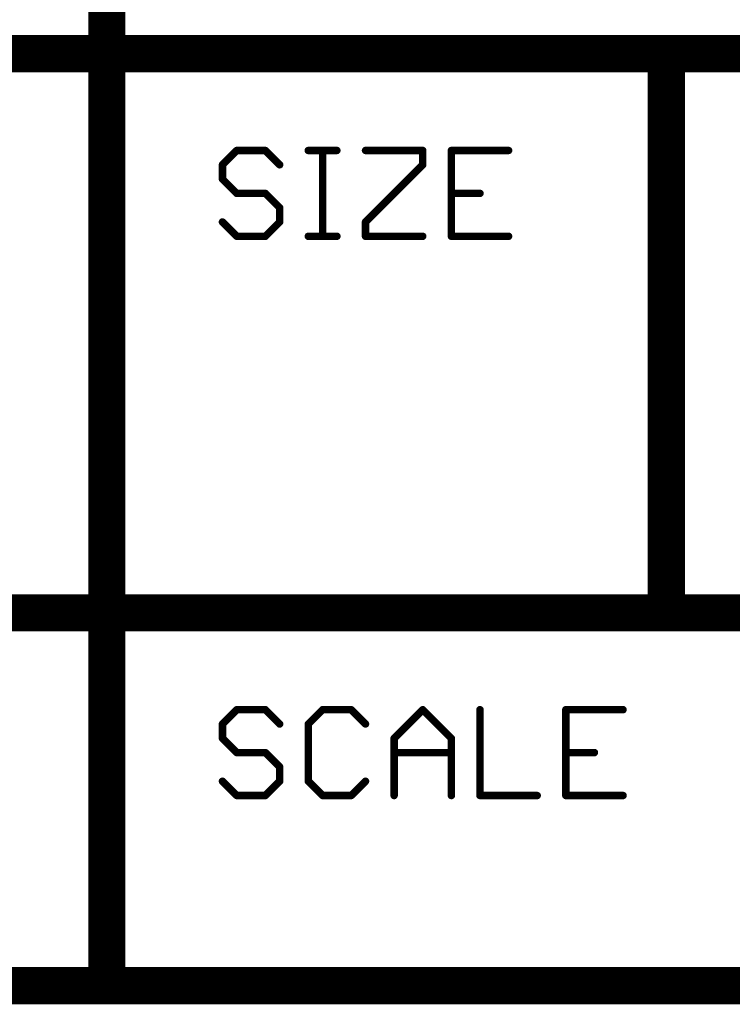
# Model space of a CAD drawing. Extents: x -2 to 8.5, y -2.9 to 5.2.
# Tile 67 of 207: x 5.887 to 6.269, y -2.883 to -2.355. Entities that reach past the tile are written whole.
import ezdxf

# ---------------------------------------------------------------- set-up
doc = ezdxf.new("R2010")
doc.units = 0
doc.layers.get('0').update_dxf_attribs({"linetype": 'CONTINUOUS'})
doc.layers.add('acc-ni-360-20-out-a_document', color=1, linetype='CONTINUOUS')

# ---------------------------------------------------------------- blocks, each defined once
blk = doc.blocks.new('D37')
at = {"const_width": 0.005}
blk.add_lwpolyline([(-0.0025, 0, 1), (0.0025, 0, 1)], format="xyb", close=True, dxfattribs=at)
blk = doc.blocks.new('D38')
at = {"const_width": 0.001}
blk.add_lwpolyline([(-0.0005, 0, 1), (0.0005, 0, 1)], format="xyb", close=True, dxfattribs=at)
blk = doc.blocks.new('D39')
at = {"const_width": 0.01}
blk.add_lwpolyline([(-0.005, 0, 1), (0.005, 0, 1)], format="xyb", close=True, dxfattribs=at)
blk = doc.blocks.new('D40')
at = {"const_width": 0.002}
blk.add_lwpolyline([(-0.001, 0, 1), (0.001, 0, 1)], format="xyb", close=True, dxfattribs=at)

msp = doc.modelspace()

# ---------------------------------------------------------------- linework, layer by layer
at = {"layer": 'acc-ni-360-20-out-a_document', "color": 1}
for points, const_width in [([(5.933818, -2.3732), (5.933818, -2.0732)], 0.02), ([(4.133818, -2.3732), (5.933818, -2.3732)], 0.02), ([(5.933818, -2.3732), (6.233818, -2.3732)], 0.02), ([(5.933818, -2.6732), (5.933818, -2.3732)], 0.02), ([(5.933818, -2.3682), (5.933818, -2.3682)], 0.01), ([(5.933818, -2.3682), (5.933818, -2.3682)], 0.01), ([(6.233818, -2.3732), (6.633818, -2.3732)], 0.02), ([(6.233818, -2.6732), (6.233818, -2.3732)], 0.02), ([(6.233818, -2.3682), (6.233818, -2.3682)], 0.01), ([(6.233818, -2.3682), (6.233818, -2.3682)], 0.01), ([(5.928818, -2.3732), (5.928818, -2.3732)], 0.01), ([(5.928818, -2.3732), (5.928818, -2.3732)], 0.01), ([(5.938818, -2.3732), (5.938818, -2.3732)], 0.01), ([(5.938818, -2.3732), (5.938818, -2.3732)], 0.01), ([(6.238818, -2.3732), (6.238818, -2.3732)], 0.01), ([(6.238818, -2.3732), (6.238818, -2.3732)], 0.01), ([(5.933818, -2.3782), (5.933818, -2.3782)], 0.01), ([(5.933818, -2.3782), (5.933818, -2.3782)], 0.01), ([(6.233818, -2.3782), (6.233818, -2.3782)], 0.01), ([(6.233818, -2.3782), (6.233818, -2.3782)], 0.01), ([(5.995818, -2.432834), (6.003491, -2.425161)], 0.004), ([(6.003491, -2.425161), (6.018838, -2.425161)], 0.004), ([(6.003491, -2.424161), (6.003491, -2.424161)], 0.002), ([(6.003491, -2.424161), (6.003491, -2.424161)], 0.002), ([(6.018838, -2.425161), (6.026511, -2.432834)], 0.004), ([(6.019545, -2.424454), (6.019545, -2.424454)], 0.002), ([(6.019545, -2.424454), (6.019545, -2.424454)], 0.002), ([(6.041857, -2.425161), (6.057204, -2.425161)], 0.004), ([(6.041857, -2.424161), (6.041857, -2.424161)], 0.002), ([(6.041857, -2.424161), (6.041857, -2.424161)], 0.002), ([(6.04953, -2.4712), (6.04953, -2.425161)], 0.004), ([(6.05053, -2.425161), (6.05053, -2.425161)], 0.002), ([(6.05053, -2.425161), (6.05053, -2.425161)], 0.002), ([(6.07255, -2.425161), (6.103243, -2.425161)], 0.004), ([(6.07255, -2.424161), (6.07255, -2.424161)], 0.002), ([(6.07255, -2.424161), (6.07255, -2.424161)], 0.002), ([(6.103243, -2.432834), (6.103243, -2.425161)], 0.004), ([(6.104243, -2.425161), (6.104243, -2.425161)], 0.002), ([(6.104243, -2.425161), (6.104243, -2.425161)], 0.002), ([(6.118589, -2.425161), (6.149282, -2.425161)], 0.004), ([(6.118589, -2.4712), (6.118589, -2.425161)], 0.004), ([(6.118589, -2.424161), (6.118589, -2.424161)], 0.002), ([(6.118589, -2.424161), (6.118589, -2.424161)], 0.002), ([(6.119589, -2.425161), (6.119589, -2.425161)], 0.002), ([(6.119589, -2.425161), (6.119589, -2.425161)], 0.002), ([(6.004198, -2.425868), (6.004198, -2.425868)], 0.002), ([(6.004198, -2.425868), (6.004198, -2.425868)], 0.002), ([(6.018838, -2.426161), (6.018838, -2.426161)], 0.002), ([(6.018838, -2.426161), (6.018838, -2.426161)], 0.002), ([(6.057204, -2.426161), (6.057204, -2.426161)], 0.002), ([(6.057204, -2.426161), (6.057204, -2.426161)], 0.002), ([(6.103243, -2.426161), (6.103243, -2.426161)], 0.002), ([(6.103243, -2.426161), (6.103243, -2.426161)], 0.002), ([(6.149282, -2.426161), (6.149282, -2.426161)], 0.002), ([(6.149282, -2.426161), (6.149282, -2.426161)], 0.002), ([(5.995818, -2.440507), (5.995818, -2.432834)], 0.004), ([(5.995111, -2.432127), (5.995111, -2.432127)], 0.002), ([(5.995111, -2.432127), (5.995111, -2.432127)], 0.002), ([(5.996818, -2.432834), (5.996818, -2.432834)], 0.002), ([(5.996818, -2.432834), (5.996818, -2.432834)], 0.002), ([(6.025804, -2.433541), (6.025804, -2.433541)], 0.002), ([(6.025804, -2.433541), (6.025804, -2.433541)], 0.002), ([(6.07255, -2.463527), (6.103243, -2.432834)], 0.004), ([(6.102243, -2.432834), (6.102243, -2.432834)], 0.002), ([(6.102243, -2.432834), (6.102243, -2.432834)], 0.002), ([(6.10395, -2.433541), (6.10395, -2.433541)], 0.002), ([(6.10395, -2.433541), (6.10395, -2.433541)], 0.002), ([(5.995818, -2.440507), (6.003491, -2.44818)], 0.004), ([(5.994818, -2.440507), (5.994818, -2.440507)], 0.002), ([(5.994818, -2.440507), (5.994818, -2.440507)], 0.002), ([(5.996525, -2.4398), (5.996525, -2.4398)], 0.002), ([(5.996525, -2.4398), (5.996525, -2.4398)], 0.002), ([(6.003491, -2.44818), (6.018838, -2.44818)], 0.004), ([(6.002784, -2.448888), (6.002784, -2.448888)], 0.002), ([(6.002784, -2.448888), (6.002784, -2.448888)], 0.002), ([(6.003491, -2.44718), (6.003491, -2.44718)], 0.002), ([(6.003491, -2.44718), (6.003491, -2.44718)], 0.002), ([(6.018838, -2.44818), (6.026511, -2.455854)], 0.004), ([(6.018838, -2.44918), (6.018838, -2.44918)], 0.002), ([(6.018838, -2.44918), (6.018838, -2.44918)], 0.002), ([(6.019545, -2.447473), (6.019545, -2.447473)], 0.002), ([(6.019545, -2.447473), (6.019545, -2.447473)], 0.002), ([(6.118589, -2.44818), (6.133936, -2.44818)], 0.004), ([(6.118589, -2.44718), (6.118589, -2.44718)], 0.002), ([(6.118589, -2.44718), (6.118589, -2.44718)], 0.002), ([(6.133936, -2.44918), (6.133936, -2.44918)], 0.002), ([(6.133936, -2.44918), (6.133936, -2.44918)], 0.002), ([(6.026511, -2.463527), (6.026511, -2.455854)], 0.004), ([(6.025804, -2.456561), (6.025804, -2.456561)], 0.002), ([(6.025804, -2.456561), (6.025804, -2.456561)], 0.002), ([(6.027511, -2.455854), (6.027511, -2.455854)], 0.002), ([(6.027511, -2.455854), (6.027511, -2.455854)], 0.002), ([(5.995818, -2.463527), (6.003491, -2.4712)], 0.004), ([(5.996525, -2.46282), (5.996525, -2.46282)], 0.002), ([(5.996525, -2.46282), (5.996525, -2.46282)], 0.002), ([(6.018838, -2.4712), (6.026511, -2.463527)], 0.004), ([(6.025511, -2.463527), (6.025511, -2.463527)], 0.002), ([(6.025511, -2.463527), (6.025511, -2.463527)], 0.002), ([(6.027218, -2.464234), (6.027218, -2.464234)], 0.002), ([(6.027218, -2.464234), (6.027218, -2.464234)], 0.002), ([(6.07255, -2.4712), (6.07255, -2.463527)], 0.004), ([(6.071843, -2.46282), (6.071843, -2.46282)], 0.002), ([(6.071843, -2.46282), (6.071843, -2.46282)], 0.002), ([(6.07355, -2.463527), (6.07355, -2.463527)], 0.002), ([(6.07355, -2.463527), (6.07355, -2.463527)], 0.002), ([(6.003491, -2.4712), (6.018838, -2.4712)], 0.004), ([(6.002784, -2.471907), (6.002784, -2.471907)], 0.002), ([(6.002784, -2.471907), (6.002784, -2.471907)], 0.002), ([(6.003491, -2.4702), (6.003491, -2.4702)], 0.002), ([(6.003491, -2.4702), (6.003491, -2.4702)], 0.002), ([(6.01813, -2.470493), (6.01813, -2.470493)], 0.002), ([(6.01813, -2.470493), (6.01813, -2.470493)], 0.002), ([(6.018838, -2.4722), (6.018838, -2.4722)], 0.002), ([(6.018838, -2.4722), (6.018838, -2.4722)], 0.002), ([(6.041857, -2.4712), (6.057204, -2.4712)], 0.004), ([(6.041857, -2.4702), (6.041857, -2.4702)], 0.002), ([(6.041857, -2.4702), (6.041857, -2.4702)], 0.002), ([(6.04853, -2.4712), (6.04853, -2.4712)], 0.002), ([(6.04853, -2.4712), (6.04853, -2.4712)], 0.002), ([(6.057204, -2.4722), (6.057204, -2.4722)], 0.002), ([(6.057204, -2.4722), (6.057204, -2.4722)], 0.002), ([(6.07255, -2.4712), (6.103243, -2.4712)], 0.004), ([(6.07155, -2.4712), (6.07155, -2.4712)], 0.002), ([(6.07155, -2.4712), (6.07155, -2.4712)], 0.002), ([(6.07255, -2.4702), (6.07255, -2.4702)], 0.002), ([(6.07255, -2.4702), (6.07255, -2.4702)], 0.002), ([(6.103243, -2.4722), (6.103243, -2.4722)], 0.002), ([(6.103243, -2.4722), (6.103243, -2.4722)], 0.002), ([(6.118589, -2.4712), (6.149282, -2.4712)], 0.004), ([(6.117589, -2.4712), (6.117589, -2.4712)], 0.002), ([(6.117589, -2.4712), (6.117589, -2.4712)], 0.002), ([(6.118589, -2.4702), (6.118589, -2.4702)], 0.002), ([(6.118589, -2.4702), (6.118589, -2.4702)], 0.002), ([(6.149282, -2.4722), (6.149282, -2.4722)], 0.002), ([(6.149282, -2.4722), (6.149282, -2.4722)], 0.002), ([(4.153818, -2.6732), (5.933818, -2.6732)], 0.02), ([(5.933818, -2.6732), (6.233818, -2.6732)], 0.02), ([(5.933818, -2.8732), (5.933818, -2.6732)], 0.02), ([(5.933818, -2.6682), (5.933818, -2.6682)], 0.01), ([(5.933818, -2.6682), (5.933818, -2.6682)], 0.01), ([(6.233818, -2.6732), (6.633818, -2.6732)], 0.02), ([(6.233818, -2.6682), (6.233818, -2.6682)], 0.01), ([(6.233818, -2.6682), (6.233818, -2.6682)], 0.01), ([(5.928818, -2.6732), (5.928818, -2.6732)], 0.01), ([(5.928818, -2.6732), (5.928818, -2.6732)], 0.01), ([(5.938818, -2.6732), (5.938818, -2.6732)], 0.01), ([(5.938818, -2.6732), (5.938818, -2.6732)], 0.01), ([(6.228818, -2.6732), (6.228818, -2.6732)], 0.01), ([(6.228818, -2.6732), (6.228818, -2.6732)], 0.01), ([(5.933818, -2.6782), (5.933818, -2.6782)], 0.01), ([(5.933818, -2.6782), (5.933818, -2.6782)], 0.01), ([(6.233818, -2.6782), (6.233818, -2.6782)], 0.01), ([(6.233818, -2.6782), (6.233818, -2.6782)], 0.01), ([(5.995818, -2.732834), (6.003491, -2.725161)], 0.004), ([(6.003491, -2.725161), (6.018838, -2.725161)], 0.004), ([(6.003491, -2.724161), (6.003491, -2.724161)], 0.002), ([(6.003491, -2.724161), (6.003491, -2.724161)], 0.002), ([(6.004198, -2.725868), (6.004198, -2.725868)], 0.002), ([(6.004198, -2.725868), (6.004198, -2.725868)], 0.002), ([(6.018838, -2.725161), (6.026511, -2.732834)], 0.004), ([(6.018838, -2.726161), (6.018838, -2.726161)], 0.002), ([(6.018838, -2.726161), (6.018838, -2.726161)], 0.002), ([(6.019545, -2.724454), (6.019545, -2.724454)], 0.002), ([(6.019545, -2.724454), (6.019545, -2.724454)], 0.002), ([(6.041857, -2.732834), (6.04953, -2.725161)], 0.004), ([(6.04953, -2.725161), (6.064877, -2.725161)], 0.004), ([(6.04953, -2.724161), (6.04953, -2.724161)], 0.002), ([(6.04953, -2.724161), (6.04953, -2.724161)], 0.002), ([(6.050237, -2.725868), (6.050237, -2.725868)], 0.002), ([(6.050237, -2.725868), (6.050237, -2.725868)], 0.002), ([(6.064877, -2.725161), (6.07255, -2.732834)], 0.004), ([(6.064877, -2.726161), (6.064877, -2.726161)], 0.002), ([(6.064877, -2.726161), (6.064877, -2.726161)], 0.002), ([(6.065584, -2.724454), (6.065584, -2.724454)], 0.002), ([(6.065584, -2.724454), (6.065584, -2.724454)], 0.002), ([(6.087896, -2.740507), (6.103243, -2.725161)], 0.004), ([(6.103243, -2.725161), (6.118589, -2.740507)], 0.004), ([(6.10395, -2.724454), (6.10395, -2.724454)], 0.002), ([(6.10395, -2.724454), (6.10395, -2.724454)], 0.002), ([(6.10395, -2.725868), (6.10395, -2.725868)], 0.002), ([(6.10395, -2.725868), (6.10395, -2.725868)], 0.002), ([(6.133936, -2.7712), (6.133936, -2.725161)], 0.004), ([(6.134936, -2.725161), (6.134936, -2.725161)], 0.002), ([(6.134936, -2.725161), (6.134936, -2.725161)], 0.002), ([(6.179975, -2.725161), (6.210668, -2.725161)], 0.004), ([(6.179975, -2.7712), (6.179975, -2.725161)], 0.004), ([(6.179975, -2.724161), (6.179975, -2.724161)], 0.002), ([(6.179975, -2.724161), (6.179975, -2.724161)], 0.002), ([(6.180975, -2.725161), (6.180975, -2.725161)], 0.002), ([(6.180975, -2.725161), (6.180975, -2.725161)], 0.002), ([(6.210668, -2.726161), (6.210668, -2.726161)], 0.002), ([(6.210668, -2.726161), (6.210668, -2.726161)], 0.002), ([(5.995818, -2.740507), (5.995818, -2.732834)], 0.004), ([(5.995111, -2.732127), (5.995111, -2.732127)], 0.002), ([(5.995111, -2.732127), (5.995111, -2.732127)], 0.002), ([(5.996818, -2.732834), (5.996818, -2.732834)], 0.002), ([(5.996818, -2.732834), (5.996818, -2.732834)], 0.002), ([(6.025804, -2.733541), (6.025804, -2.733541)], 0.002), ([(6.025804, -2.733541), (6.025804, -2.733541)], 0.002), ([(6.041857, -2.763527), (6.041857, -2.732834)], 0.004), ([(6.04115, -2.732127), (6.04115, -2.732127)], 0.002), ([(6.04115, -2.732127), (6.04115, -2.732127)], 0.002), ([(6.042857, -2.732834), (6.042857, -2.732834)], 0.002), ([(6.042857, -2.732834), (6.042857, -2.732834)], 0.002), ([(6.071843, -2.733541), (6.071843, -2.733541)], 0.002), ([(6.071843, -2.733541), (6.071843, -2.733541)], 0.002), ([(5.995818, -2.740507), (6.003491, -2.74818)], 0.004), ([(5.994818, -2.740507), (5.994818, -2.740507)], 0.002), ([(5.994818, -2.740507), (5.994818, -2.740507)], 0.002), ([(5.996525, -2.7398), (5.996525, -2.7398)], 0.002), ([(5.996525, -2.7398), (5.996525, -2.7398)], 0.002), ([(6.087896, -2.7712), (6.087896, -2.740507)], 0.004), ([(6.087189, -2.7398), (6.087189, -2.7398)], 0.002), ([(6.087189, -2.7398), (6.087189, -2.7398)], 0.002), ([(6.088896, -2.740507), (6.088896, -2.740507)], 0.002), ([(6.088896, -2.740507), (6.088896, -2.740507)], 0.002), ([(6.118589, -2.7712), (6.118589, -2.740507)], 0.004), ([(6.117882, -2.741214), (6.117882, -2.741214)], 0.002), ([(6.117882, -2.741214), (6.117882, -2.741214)], 0.002), ([(6.119589, -2.740507), (6.119589, -2.740507)], 0.002), ([(6.119589, -2.740507), (6.119589, -2.740507)], 0.002), ([(6.003491, -2.74818), (6.018838, -2.74818)], 0.004), ([(6.003491, -2.74718), (6.003491, -2.74718)], 0.002), ([(6.003491, -2.74718), (6.003491, -2.74718)], 0.002), ([(6.018838, -2.74818), (6.026511, -2.755854)], 0.004), ([(6.019545, -2.747473), (6.019545, -2.747473)], 0.002), ([(6.019545, -2.747473), (6.019545, -2.747473)], 0.002), ([(6.087896, -2.74818), (6.118589, -2.74818)], 0.004), ([(6.087896, -2.74718), (6.087896, -2.74718)], 0.002), ([(6.087896, -2.74718), (6.087896, -2.74718)], 0.002), ([(6.179975, -2.74818), (6.195321, -2.74818)], 0.004), ([(6.179975, -2.74718), (6.179975, -2.74718)], 0.002), ([(6.179975, -2.74718), (6.179975, -2.74718)], 0.002), ([(6.002784, -2.748888), (6.002784, -2.748888)], 0.002), ([(6.002784, -2.748888), (6.002784, -2.748888)], 0.002), ([(6.018838, -2.74918), (6.018838, -2.74918)], 0.002), ([(6.018838, -2.74918), (6.018838, -2.74918)], 0.002), ([(6.118589, -2.74918), (6.118589, -2.74918)], 0.002), ([(6.118589, -2.74918), (6.118589, -2.74918)], 0.002), ([(6.195321, -2.74918), (6.195321, -2.74918)], 0.002), ([(6.195321, -2.74918), (6.195321, -2.74918)], 0.002), ([(6.026511, -2.763527), (6.026511, -2.755854)], 0.004), ([(6.025804, -2.756561), (6.025804, -2.756561)], 0.002), ([(6.025804, -2.756561), (6.025804, -2.756561)], 0.002), ([(6.027511, -2.755854), (6.027511, -2.755854)], 0.002), ([(6.027511, -2.755854), (6.027511, -2.755854)], 0.002), ([(5.995818, -2.763527), (6.003491, -2.7712)], 0.004), ([(5.996525, -2.76282), (5.996525, -2.76282)], 0.002), ([(5.996525, -2.76282), (5.996525, -2.76282)], 0.002), ([(6.018838, -2.7712), (6.026511, -2.763527)], 0.004), ([(6.041857, -2.763527), (6.04953, -2.7712)], 0.004), ([(6.042564, -2.76282), (6.042564, -2.76282)], 0.002), ([(6.042564, -2.76282), (6.042564, -2.76282)], 0.002), ([(6.064877, -2.7712), (6.07255, -2.763527)], 0.004), ([(6.025511, -2.763527), (6.025511, -2.763527)], 0.002), ([(6.025511, -2.763527), (6.025511, -2.763527)], 0.002), ([(6.027218, -2.764234), (6.027218, -2.764234)], 0.002), ([(6.027218, -2.764234), (6.027218, -2.764234)], 0.002), ([(6.040857, -2.763527), (6.040857, -2.763527)], 0.002), ([(6.040857, -2.763527), (6.040857, -2.763527)], 0.002), ([(6.073257, -2.764234), (6.073257, -2.764234)], 0.002), ([(6.073257, -2.764234), (6.073257, -2.764234)], 0.002), ([(6.003491, -2.7712), (6.018838, -2.7712)], 0.004), ([(6.002784, -2.771907), (6.002784, -2.771907)], 0.002), ([(6.002784, -2.771907), (6.002784, -2.771907)], 0.002), ([(6.003491, -2.7702), (6.003491, -2.7702)], 0.002), ([(6.003491, -2.7702), (6.003491, -2.7702)], 0.002), ([(6.01813, -2.770493), (6.01813, -2.770493)], 0.002), ([(6.01813, -2.770493), (6.01813, -2.770493)], 0.002), ([(6.018838, -2.7722), (6.018838, -2.7722)], 0.002), ([(6.018838, -2.7722), (6.018838, -2.7722)], 0.002), ([(6.04953, -2.7712), (6.064877, -2.7712)], 0.004), ([(6.048823, -2.771907), (6.048823, -2.771907)], 0.002), ([(6.048823, -2.771907), (6.048823, -2.771907)], 0.002), ([(6.04953, -2.7702), (6.04953, -2.7702)], 0.002), ([(6.04953, -2.7702), (6.04953, -2.7702)], 0.002), ([(6.06417, -2.770493), (6.06417, -2.770493)], 0.002), ([(6.06417, -2.770493), (6.06417, -2.770493)], 0.002), ([(6.064877, -2.7722), (6.064877, -2.7722)], 0.002), ([(6.064877, -2.7722), (6.064877, -2.7722)], 0.002), ([(6.086896, -2.7712), (6.086896, -2.7712)], 0.002), ([(6.086896, -2.7712), (6.086896, -2.7712)], 0.002), ([(6.117589, -2.7712), (6.117589, -2.7712)], 0.002), ([(6.117589, -2.7712), (6.117589, -2.7712)], 0.002), ([(6.133936, -2.7712), (6.164629, -2.7712)], 0.004), ([(6.132936, -2.7712), (6.132936, -2.7712)], 0.002), ([(6.132936, -2.7712), (6.132936, -2.7712)], 0.002), ([(6.133936, -2.7702), (6.133936, -2.7702)], 0.002), ([(6.133936, -2.7702), (6.133936, -2.7702)], 0.002), ([(6.164629, -2.7722), (6.164629, -2.7722)], 0.002), ([(6.164629, -2.7722), (6.164629, -2.7722)], 0.002), ([(6.179975, -2.7712), (6.210668, -2.7712)], 0.004), ([(6.178975, -2.7712), (6.178975, -2.7712)], 0.002), ([(6.178975, -2.7712), (6.178975, -2.7712)], 0.002), ([(6.179975, -2.7702), (6.179975, -2.7702)], 0.002), ([(6.179975, -2.7702), (6.179975, -2.7702)], 0.002), ([(6.210668, -2.7722), (6.210668, -2.7722)], 0.002), ([(6.210668, -2.7722), (6.210668, -2.7722)], 0.002), ([(4.133818, -2.8732), (5.933818, -2.8732)], 0.02), ([(5.933818, -2.8732), (6.633818, -2.8732)], 0.02), ([(5.933818, -2.8682), (5.933818, -2.8682)], 0.01), ([(5.933818, -2.8682), (5.933818, -2.8682)], 0.01), ([(5.928818, -2.8732), (5.928818, -2.8732)], 0.01), ([(5.928818, -2.8732), (5.928818, -2.8732)], 0.01), ([(5.933818, -2.8782), (5.933818, -2.8782)], 0.01), ([(5.933818, -2.8782), (5.933818, -2.8782)], 0.01)]:
    msp.add_lwpolyline(points, dxfattribs=dict(at, const_width=const_width))
for points, const_width in [([(5.933818, -2.3682, 1), (5.933818, -2.3782)], 0.01), ([(5.938818, -2.3732, 1), (5.928818, -2.3732)], 0.01), ([(5.933818, -2.3782, 1), (5.933818, -2.3682)], 0.01), ([(6.238818, -2.3732, 1), (6.228818, -2.3732)], 0.01), ([(6.233818, -2.3682, 1), (6.233818, -2.3782)], 0.01), ([(6.233818, -2.3782, 1), (6.233818, -2.3682)], 0.01), ([(5.928818, -2.3732, 1), (5.938818, -2.3732)], 0.01), ([(6.003491, -2.424161, 1), (6.003491, -2.426161)], 0.002), ([(6.004198, -2.425868, 1), (6.002784, -2.424454)], 0.002), ([(6.019545, -2.424454, 1.000854), (6.01813, -2.425868)], 0.002), ([(6.018838, -2.426161, 1), (6.018838, -2.424161)], 0.002), ([(6.041857, -2.424161, 1), (6.041857, -2.426161)], 0.002), ([(6.05053, -2.425161, 1), (6.04853, -2.425161)], 0.002), ([(6.057204, -2.426161, 1), (6.057204, -2.424161)], 0.002), ([(6.07255, -2.424161, 1), (6.07255, -2.426161)], 0.002), ([(6.104243, -2.425161, 1), (6.102243, -2.425161)], 0.002), ([(6.103243, -2.426161, 1), (6.103243, -2.424161)], 0.002), ([(6.118589, -2.424161, 1), (6.118589, -2.426161)], 0.002), ([(6.119589, -2.425161, 1), (6.117589, -2.425161)], 0.002), ([(6.149282, -2.426161, 1), (6.149282, -2.424161)], 0.002), ([(5.996818, -2.432834, 1), (5.994818, -2.432834)], 0.002), ([(5.995111, -2.432127, 1), (5.996525, -2.433541)], 0.002), ([(6.025804, -2.433541, 1), (6.027218, -2.432127)], 0.002), ([(6.102243, -2.432834, 1), (6.104243, -2.432834)], 0.002), ([(6.10395, -2.433541, 1), (6.102536, -2.432127)], 0.002), ([(5.996525, -2.4398, 1), (5.995111, -2.441214)], 0.002), ([(5.994818, -2.440507, 1), (5.996818, -2.440507)], 0.002), ([(6.003491, -2.44718, 1), (6.003491, -2.44918)], 0.002), ([(6.002784, -2.448888, 0.999854), (6.004198, -2.447473)], 0.002), ([(6.019545, -2.447473, 1), (6.01813, -2.448888)], 0.002), ([(6.018838, -2.44918, 1), (6.018838, -2.44718)], 0.002), ([(6.118589, -2.44718, 1), (6.118589, -2.44918)], 0.002), ([(6.133936, -2.44918, 1), (6.133936, -2.44718)], 0.002), ([(6.027511, -2.455854, 1), (6.025511, -2.455854)], 0.002), ([(6.025804, -2.456561, 1), (6.027218, -2.455147)], 0.002), ([(5.996525, -2.46282, 1), (5.995111, -2.464234)], 0.002), ([(6.025511, -2.463527, 1), (6.027511, -2.463527)], 0.002), ([(6.027218, -2.464234, 1), (6.025804, -2.46282)], 0.002), ([(6.07355, -2.463527, 1), (6.07155, -2.463527)], 0.002), ([(6.071843, -2.46282, 1), (6.073257, -2.464234)], 0.002), ([(6.003491, -2.4702, 1), (6.003491, -2.4722)], 0.002), ([(6.002784, -2.471907, 1), (6.004198, -2.470493)], 0.002), ([(6.01813, -2.470493, 0.999854), (6.019545, -2.471907)], 0.002), ([(6.018838, -2.4722, 1), (6.018838, -2.4702)], 0.002), ([(6.041857, -2.4702, 1), (6.041857, -2.4722)], 0.002), ([(6.04853, -2.4712, 1), (6.05053, -2.4712)], 0.002), ([(6.057204, -2.4722, 1), (6.057204, -2.4702)], 0.002), ([(6.07255, -2.4702, 1), (6.07255, -2.4722)], 0.002), ([(6.07155, -2.4712, 1), (6.07355, -2.4712)], 0.002), ([(6.103243, -2.4722, 1), (6.103243, -2.4702)], 0.002), ([(6.118589, -2.4702, 1), (6.118589, -2.4722)], 0.002), ([(6.117589, -2.4712, 1), (6.119589, -2.4712)], 0.002), ([(6.149282, -2.4722, 1), (6.149282, -2.4702)], 0.002), ([(5.938818, -2.6732, 1), (5.928818, -2.6732)], 0.01), ([(5.933818, -2.6682, 1), (5.933818, -2.6782)], 0.01), ([(5.933818, -2.6782, 1), (5.933818, -2.6682)], 0.01), ([(6.233818, -2.6682, 1), (6.233818, -2.6782)], 0.01), ([(6.233818, -2.6782, 1), (6.233818, -2.6682)], 0.01), ([(5.928818, -2.6732, 1), (5.938818, -2.6732)], 0.01), ([(6.228818, -2.6732, 1), (6.238818, -2.6732)], 0.01), ([(6.003491, -2.724161, 1), (6.003491, -2.726161)], 0.002), ([(6.004198, -2.725868, 1), (6.002784, -2.724454)], 0.002), ([(6.019545, -2.724454, 1.000854), (6.01813, -2.725868)], 0.002), ([(6.018838, -2.726161, 1), (6.018838, -2.724161)], 0.002), ([(6.04953, -2.724161, 1), (6.04953, -2.726161)], 0.002), ([(6.050237, -2.725868, 1), (6.048823, -2.724454)], 0.002), ([(6.065584, -2.724454, 1), (6.06417, -2.725868)], 0.002), ([(6.064877, -2.726161, 1), (6.064877, -2.724161)], 0.002), ([(6.10395, -2.724454, 1), (6.102536, -2.725868)], 0.002), ([(6.10395, -2.725868, 1), (6.102536, -2.724454)], 0.002), ([(6.134936, -2.725161, 1), (6.132936, -2.725161)], 0.002), ([(6.179975, -2.724161, 1), (6.179975, -2.726161)], 0.002), ([(6.180975, -2.725161, 1), (6.178975, -2.725161)], 0.002), ([(6.210668, -2.726161, 1), (6.210668, -2.724161)], 0.002), ([(5.996818, -2.732834, 1), (5.994818, -2.732834)], 0.002), ([(5.995111, -2.732127, 1), (5.996525, -2.733541)], 0.002), ([(6.025804, -2.733541, 1), (6.027218, -2.732127)], 0.002), ([(6.042857, -2.732834, 1), (6.040857, -2.732834)], 0.002), ([(6.04115, -2.732127, 1), (6.042564, -2.733541)], 0.002), ([(6.071843, -2.733541, 1), (6.073257, -2.732127)], 0.002), ([(5.996525, -2.7398, 1), (5.995111, -2.741214)], 0.002), ([(5.994818, -2.740507, 1), (5.996818, -2.740507)], 0.002), ([(6.088896, -2.740507, 1), (6.086896, -2.740507)], 0.002), ([(6.087189, -2.7398, 0.999854), (6.088604, -2.741214)], 0.002), ([(6.119589, -2.740507, 1), (6.117589, -2.740507)], 0.002), ([(6.117882, -2.741214, 1), (6.119296, -2.7398)], 0.002), ([(6.003491, -2.74718, 1), (6.003491, -2.74918)], 0.002), ([(6.002784, -2.748888, 0.999854), (6.004198, -2.747473)], 0.002), ([(6.019545, -2.747473, 1), (6.01813, -2.748888)], 0.002), ([(6.018838, -2.74918, 1), (6.018838, -2.74718)], 0.002), ([(6.087896, -2.74718, 1), (6.087896, -2.74918)], 0.002), ([(6.118589, -2.74918, 1), (6.118589, -2.74718)], 0.002), ([(6.179975, -2.74718, 1), (6.179975, -2.74918)], 0.002), ([(6.195321, -2.74918, 1), (6.195321, -2.74718)], 0.002), ([(6.027511, -2.755854, 1), (6.025511, -2.755854)], 0.002), ([(6.025804, -2.756561, 1), (6.027218, -2.755147)], 0.002), ([(5.996525, -2.76282, 1), (5.995111, -2.764234)], 0.002), ([(6.027218, -2.764234, 1), (6.025804, -2.76282)], 0.002), ([(6.042564, -2.76282, 1), (6.04115, -2.764234)], 0.002), ([(6.073257, -2.764234, 1), (6.071843, -2.76282)], 0.002), ([(6.025511, -2.763527, 1), (6.027511, -2.763527)], 0.002), ([(6.040857, -2.763527, 1), (6.042857, -2.763527)], 0.002), ([(6.003491, -2.7702, 1), (6.003491, -2.7722)], 0.002), ([(6.002784, -2.771907, 1), (6.004198, -2.770493)], 0.002), ([(6.01813, -2.770493, 0.999854), (6.019545, -2.771907)], 0.002), ([(6.018838, -2.7722, 1), (6.018838, -2.7702)], 0.002), ([(6.04953, -2.7702, 1), (6.04953, -2.7722)], 0.002), ([(6.048823, -2.771907, 1), (6.050237, -2.770493)], 0.002), ([(6.06417, -2.770493, 1), (6.065584, -2.771907)], 0.002), ([(6.064877, -2.7722, 1), (6.064877, -2.7702)], 0.002), ([(6.086896, -2.7712, 1), (6.088896, -2.7712)], 0.002), ([(6.117589, -2.7712, 1), (6.119589, -2.7712)], 0.002), ([(6.133936, -2.7702, 1), (6.133936, -2.7722)], 0.002), ([(6.132936, -2.7712, 1), (6.134936, -2.7712)], 0.002), ([(6.164629, -2.7722, 1), (6.164629, -2.7702)], 0.002), ([(6.179975, -2.7702, 1), (6.179975, -2.7722)], 0.002), ([(6.178975, -2.7712, 1), (6.180975, -2.7712)], 0.002), ([(6.210668, -2.7722, 1), (6.210668, -2.7702)], 0.002), ([(5.933818, -2.8682, 1), (5.933818, -2.8782)], 0.01), ([(5.933818, -2.8782, 1), (5.933818, -2.8682)], 0.01), ([(5.928818, -2.8732, 1), (5.938818, -2.8732)], 0.01)]:
    msp.add_lwpolyline(points, format="xyb", dxfattribs=dict(at, const_width=const_width))

# ---------------------------------------------------------------- block references
at = {"layer": 'acc-ni-360-20-out-a_document'}
for name, p in [('D39', (5.933818, -2.3732)), ('D39', (5.933818, -2.3732)), ('D39', (5.933818, -2.3732)), ('D37', (5.933818, -2.3682)), ('D37', (5.933818, -2.3682)), ('D37', (5.933818, -2.3682)), ('D37', (5.933818, -2.3682)), ('D39', (6.233818, -2.3732)), ('D39', (6.233818, -2.3732)), ('D39', (6.233818, -2.3732)), ('D37', (6.233818, -2.3682)), ('D37', (6.233818, -2.3682)), ('D37', (6.233818, -2.3682)), ('D37', (6.233818, -2.3682)), ('D37', (5.928818, -2.3732)), ('D37', (5.928818, -2.3732)), ('D37', (5.928818, -2.3732)), ('D37', (5.928818, -2.3732)), ('D37', (5.938818, -2.3732)), ('D37', (5.938818, -2.3732)), ('D37', (5.938818, -2.3732)), ('D37', (5.938818, -2.3732)), ('D37', (6.228818, -2.3732)), ('D37', (6.238818, -2.3732)), ('D37', (6.238818, -2.3732)), ('D37', (6.238818, -2.3732)), ('D37', (5.933818, -2.3782)), ('D37', (5.933818, -2.3782)), ('D37', (5.933818, -2.3782)), ('D37', (5.933818, -2.3782)), ('D37', (6.233818, -2.3782)), ('D37', (6.233818, -2.3782)), ('D37', (6.233818, -2.3782)), ('D37', (6.233818, -2.3782)), ('D40', (6.003491, -2.425161)), ('D40', (6.003491, -2.425161)), ('D38', (6.002784, -2.424454)), ('D38', (6.003491, -2.424161)), ('D38', (6.003491, -2.424161)), ('D38', (6.003491, -2.424161)), ('D40', (6.018838, -2.425161)), ('D40', (6.018838, -2.425161)), ('D38', (6.018838, -2.424161)), ('D38', (6.019545, -2.424454)), ('D38', (6.019545, -2.424454)), ('D38', (6.019545, -2.424454)), ('D40', (6.041857, -2.425161)), ('D38', (6.041857, -2.424161)), ('D38', (6.041857, -2.424161)), ('D38', (6.041857, -2.424161)), ('D40', (6.04953, -2.425161)), ('D38', (6.04853, -2.425161)), ('D38', (6.05053, -2.425161)), ('D38', (6.05053, -2.425161)), ('D38', (6.05053, -2.425161)), ('D40', (6.057204, -2.425161)), ('D38', (6.057204, -2.424161)), ('D40', (6.07255, -2.425161)), ('D38', (6.07255, -2.424161)), ('D38', (6.07255, -2.424161)), ('D38', (6.07255, -2.424161)), ('D40', (6.103243, -2.425161)), ('D40', (6.103243, -2.425161)), ('D38', (6.102243, -2.425161)), ('D38', (6.103243, -2.424161)), ('D38', (6.104243, -2.425161)), ('D38', (6.104243, -2.425161)), ('D38', (6.104243, -2.425161)), ('D40', (6.118589, -2.425161)), ('D40', (6.118589, -2.425161)), ('D38', (6.117589, -2.425161)), ('D38', (6.118589, -2.424161)), ('D38', (6.118589, -2.424161)), ('D38', (6.118589, -2.424161)), ('D38', (6.119589, -2.425161)), ('D38', (6.119589, -2.425161)), ('D38', (6.119589, -2.425161)), ('D40', (6.149282, -2.425161)), ('D38', (6.149282, -2.424161)), ('D38', (6.003491, -2.426161)), ('D38', (6.004198, -2.425868)), ('D38', (6.004198, -2.425868)), ('D38', (6.004198, -2.425868)), ('D38', (6.01813, -2.425868)), ('D38', (6.018838, -2.426161)), ('D38', (6.018838, -2.426161)), ('D38', (6.018838, -2.426161)), ('D38', (6.041857, -2.426161)), ('D38', (6.057204, -2.426161)), ('D38', (6.057204, -2.426161)), ('D38', (6.057204, -2.426161)), ('D38', (6.07255, -2.426161)), ('D38', (6.103243, -2.426161)), ('D38', (6.103243, -2.426161)), ('D38', (6.103243, -2.426161)), ('D38', (6.118589, -2.426161)), ('D38', (6.149282, -2.426161)), ('D38', (6.149282, -2.426161)), ('D38', (6.149282, -2.426161)), ('D40', (5.995818, -2.432834)), ('D40', (5.995818, -2.432834)), ('D38', (5.994818, -2.432834)), ('D38', (5.995111, -2.432127)), ('D38', (5.995111, -2.432127)), ('D38', (5.995111, -2.432127)), ('D38', (5.996525, -2.433541)), ('D38', (5.996818, -2.432834)), ('D38', (5.996818, -2.432834)), ('D38', (5.996818, -2.432834)), ('D40', (6.026511, -2.432834)), ('D38', (6.025804, -2.433541)), ('D38', (6.025804, -2.433541)), ('D38', (6.025804, -2.433541)), ('D38', (6.027218, -2.432127)), ('D40', (6.103243, -2.432834)), ('D40', (6.103243, -2.432834)), ('D38', (6.102243, -2.432834)), ('D38', (6.102243, -2.432834)), ('D38', (6.102243, -2.432834)), ('D38', (6.102536, -2.432127)), ('D38', (6.10395, -2.433541)), ('D38', (6.10395, -2.433541)), ('D38', (6.10395, -2.433541)), ('D38', (6.104243, -2.432834)), ('D40', (5.995818, -2.440507)), ('D40', (5.995818, -2.440507)), ('D38', (5.994818, -2.440507)), ('D38', (5.994818, -2.440507)), ('D38', (5.994818, -2.440507)), ('D38', (5.995111, -2.441214)), ('D38', (5.996525, -2.4398)), ('D38', (5.996525, -2.4398)), ('D38', (5.996525, -2.4398)), ('D38', (5.996818, -2.440507)), ('D40', (6.003491, -2.44818)), ('D38', (6.002784, -2.448888)), ('D38', (6.002784, -2.448888)), ('D38', (6.002784, -2.448888)), ('D38', (6.003491, -2.44718)), ('D38', (6.003491, -2.44718)), ('D38', (6.003491, -2.44718)), ('D38', (6.003491, -2.44918)), ('D38', (6.004198, -2.447473)), ('D40', (6.018838, -2.44818)), ('D40', (6.018838, -2.44818)), ('D38', (6.01813, -2.448888)), ('D38', (6.018838, -2.44718)), ('D38', (6.018838, -2.44918)), ('D38', (6.018838, -2.44918)), ('D38', (6.018838, -2.44918)), ('D38', (6.019545, -2.447473)), ('D38', (6.019545, -2.447473)), ('D38', (6.019545, -2.447473)), ('D40', (6.118589, -2.44818)), ('D38', (6.118589, -2.44718)), ('D38', (6.118589, -2.44718)), ('D38', (6.118589, -2.44718)), ('D38', (6.118589, -2.44918)), ('D40', (6.133936, -2.44818)), ('D38', (6.133936, -2.44718)), ('D38', (6.133936, -2.44918)), ('D38', (6.133936, -2.44918)), ('D38', (6.133936, -2.44918)), ('D40', (6.026511, -2.455854)), ('D40', (6.026511, -2.455854)), ('D38', (6.025511, -2.455854)), ('D38', (6.025804, -2.456561)), ('D38', (6.025804, -2.456561)), ('D38', (6.025804, -2.456561)), ('D38', (6.027218, -2.455147)), ('D38', (6.027511, -2.455854)), ('D38', (6.027511, -2.455854)), ('D38', (6.027511, -2.455854)), ('D40', (5.995818, -2.463527)), ('D38', (5.995111, -2.464234)), ('D38', (5.996525, -2.46282)), ('D38', (5.996525, -2.46282)), ('D38', (5.996525, -2.46282)), ('D40', (6.026511, -2.463527)), ('D40', (6.026511, -2.463527)), ('D38', (6.025511, -2.463527)), ('D38', (6.025511, -2.463527)), ('D38', (6.025511, -2.463527)), ('D38', (6.025804, -2.46282)), ('D38', (6.027218, -2.464234)), ('D38', (6.027218, -2.464234)), ('D38', (6.027218, -2.464234)), ('D38', (6.027511, -2.463527)), ('D40', (6.07255, -2.463527)), ('D40', (6.07255, -2.463527)), ('D38', (6.07155, -2.463527)), ('D38', (6.071843, -2.46282)), ('D38', (6.071843, -2.46282)), ('D38', (6.071843, -2.46282)), ('D38', (6.073257, -2.464234)), ('D38', (6.07355, -2.463527)), ('D38', (6.07355, -2.463527)), ('D38', (6.07355, -2.463527)), ('D40', (6.003491, -2.4712)), ('D40', (6.003491, -2.4712)), ('D38', (6.002784, -2.471907)), ('D38', (6.002784, -2.471907)), ('D38', (6.002784, -2.471907)), ('D38', (6.003491, -2.4702)), ('D38', (6.003491, -2.4702)), ('D38', (6.003491, -2.4702)), ('D38', (6.003491, -2.4722)), ('D38', (6.004198, -2.470493)), ('D40', (6.018838, -2.4712)), ('D40', (6.018838, -2.4712)), ('D38', (6.01813, -2.470493)), ('D38', (6.01813, -2.470493)), ('D38', (6.01813, -2.470493)), ('D38', (6.018838, -2.4702)), ('D38', (6.018838, -2.4722)), ('D38', (6.018838, -2.4722)), ('D38', (6.018838, -2.4722)), ('D38', (6.019545, -2.471907)), ('D40', (6.041857, -2.4712)), ('D38', (6.041857, -2.4702)), ('D38', (6.041857, -2.4702)), ('D38', (6.041857, -2.4702)), ('D38', (6.041857, -2.4722)), ('D40', (6.04953, -2.4712)), ('D38', (6.04853, -2.4712)), ('D38', (6.04853, -2.4712)), ('D38', (6.04853, -2.4712)), ('D38', (6.05053, -2.4712)), ('D40', (6.057204, -2.4712)), ('D38', (6.057204, -2.4702)), ('D38', (6.057204, -2.4722)), ('D38', (6.057204, -2.4722)), ('D38', (6.057204, -2.4722)), ('D40', (6.07255, -2.4712)), ('D40', (6.07255, -2.4712)), ('D38', (6.07155, -2.4712)), ('D38', (6.07155, -2.4712)), ('D38', (6.07155, -2.4712)), ('D38', (6.07255, -2.4702)), ('D38', (6.07255, -2.4702)), ('D38', (6.07255, -2.4702)), ('D38', (6.07255, -2.4722)), ('D38', (6.07355, -2.4712)), ('D40', (6.103243, -2.4712)), ('D38', (6.103243, -2.4702)), ('D38', (6.103243, -2.4722)), ('D38', (6.103243, -2.4722)), ('D38', (6.103243, -2.4722)), ('D40', (6.118589, -2.4712)), ('D40', (6.118589, -2.4712)), ('D38', (6.117589, -2.4712)), ('D38', (6.117589, -2.4712)), ('D38', (6.117589, -2.4712)), ('D38', (6.118589, -2.4702)), ('D38', (6.118589, -2.4702)), ('D38', (6.118589, -2.4702)), ('D38', (6.118589, -2.4722)), ('D38', (6.119589, -2.4712)), ('D40', (6.149282, -2.4712)), ('D38', (6.149282, -2.4702)), ('D38', (6.149282, -2.4722)), ('D38', (6.149282, -2.4722)), ('D38', (6.149282, -2.4722)), ('D39', (5.933818, -2.6732)), ('D39', (5.933818, -2.6732)), ('D39', (5.933818, -2.6732)), ('D39', (5.933818, -2.6732)), ('D37', (5.933818, -2.6682)), ('D37', (5.933818, -2.6682)), ('D37', (5.933818, -2.6682)), ('D37', (5.933818, -2.6682)), ('D39', (6.233818, -2.6732)), ('D39', (6.233818, -2.6732)), ('D39', (6.233818, -2.6732)), ('D37', (6.233818, -2.6682)), ('D37', (6.233818, -2.6682)), ('D37', (6.233818, -2.6682)), ('D37', (6.233818, -2.6682)), ('D37', (5.928818, -2.6732)), ('D37', (5.928818, -2.6732)), ('D37', (5.928818, -2.6732)), ('D37', (5.928818, -2.6732)), ('D37', (5.938818, -2.6732)), ('D37', (5.938818, -2.6732)), ('D37', (5.938818, -2.6732)), ('D37', (5.938818, -2.6732)), ('D37', (6.228818, -2.6732)), ('D37', (6.228818, -2.6732)), ('D37', (6.228818, -2.6732)), ('D37', (6.238818, -2.6732)), ('D37', (5.933818, -2.6782)), ('D37', (5.933818, -2.6782)), ('D37', (5.933818, -2.6782)), ('D37', (5.933818, -2.6782)), ('D37', (6.233818, -2.6782)), ('D37', (6.233818, -2.6782)), ('D37', (6.233818, -2.6782)), ('D37', (6.233818, -2.6782)), ('D40', (6.003491, -2.725161)), ('D40', (6.003491, -2.725161)), ('D38', (6.002784, -2.724454)), ('D38', (6.003491, -2.724161)), ('D38', (6.003491, -2.724161)), ('D38', (6.003491, -2.724161)), ('D38', (6.003491, -2.726161)), ('D38', (6.004198, -2.725868)), ('D38', (6.004198, -2.725868)), ('D38', (6.004198, -2.725868)), ('D40', (6.018838, -2.725161)), ('D40', (6.018838, -2.725161)), ('D38', (6.01813, -2.725868)), ('D38', (6.018838, -2.724161)), ('D38', (6.018838, -2.726161)), ('D38', (6.018838, -2.726161)), ('D38', (6.018838, -2.726161)), ('D38', (6.019545, -2.724454)), ('D38', (6.019545, -2.724454)), ('D38', (6.019545, -2.724454)), ('D40', (6.04953, -2.725161)), ('D40', (6.04953, -2.725161)), ('D38', (6.048823, -2.724454)), ('D38', (6.04953, -2.724161)), ('D38', (6.04953, -2.724161)), ('D38', (6.04953, -2.724161)), ('D38', (6.04953, -2.726161)), ('D38', (6.050237, -2.725868)), ('D38', (6.050237, -2.725868)), ('D38', (6.050237, -2.725868)), ('D40', (6.064877, -2.725161)), ('D40', (6.064877, -2.725161)), ('D38', (6.06417, -2.725868)), ('D38', (6.064877, -2.724161)), ('D38', (6.064877, -2.726161)), ('D38', (6.064877, -2.726161)), ('D38', (6.064877, -2.726161)), ('D38', (6.065584, -2.724454)), ('D38', (6.065584, -2.724454)), ('D38', (6.065584, -2.724454)), ('D40', (6.103243, -2.725161)), ('D38', (6.102536, -2.724454)), ('D38', (6.102536, -2.725868)), ('D38', (6.10395, -2.724454)), ('D38', (6.10395, -2.724454)), ('D38', (6.10395, -2.724454)), ('D38', (6.10395, -2.725868)), ('D38', (6.10395, -2.725868)), ('D38', (6.10395, -2.725868)), ('D40', (6.133936, -2.725161)), ('D38', (6.132936, -2.725161)), ('D38', (6.134936, -2.725161)), ('D38', (6.134936, -2.725161)), ('D38', (6.134936, -2.725161)), ('D40', (6.179975, -2.725161)), ('D40', (6.179975, -2.725161)), ('D38', (6.178975, -2.725161)), ('D38', (6.179975, -2.724161)), ('D38', (6.179975, -2.724161)), ('D38', (6.179975, -2.724161)), ('D38', (6.179975, -2.726161)), ('D38', (6.180975, -2.725161)), ('D38', (6.180975, -2.725161)), ('D38', (6.180975, -2.725161)), ('D40', (6.210668, -2.725161)), ('D38', (6.210668, -2.724161)), ('D38', (6.210668, -2.726161)), ('D38', (6.210668, -2.726161)), ('D38', (6.210668, -2.726161)), ('D40', (5.995818, -2.732834)), ('D40', (5.995818, -2.732834)), ('D38', (5.994818, -2.732834)), ('D38', (5.995111, -2.732127)), ('D38', (5.995111, -2.732127)), ('D38', (5.995111, -2.732127)), ('D38', (5.996525, -2.733541)), ('D38', (5.996818, -2.732834)), ('D38', (5.996818, -2.732834)), ('D38', (5.996818, -2.732834)), ('D40', (6.026511, -2.732834)), ('D38', (6.025804, -2.733541)), ('D38', (6.025804, -2.733541)), ('D38', (6.025804, -2.733541)), ('D38', (6.027218, -2.732127)), ('D40', (6.041857, -2.732834)), ('D40', (6.041857, -2.732834)), ('D38', (6.040857, -2.732834)), ('D38', (6.04115, -2.732127)), ('D38', (6.04115, -2.732127)), ('D38', (6.04115, -2.732127)), ('D38', (6.042564, -2.733541)), ('D38', (6.042857, -2.732834)), ('D38', (6.042857, -2.732834)), ('D38', (6.042857, -2.732834)), ('D40', (6.07255, -2.732834)), ('D38', (6.071843, -2.733541)), ('D38', (6.071843, -2.733541)), ('D38', (6.071843, -2.733541)), ('D38', (6.073257, -2.732127)), ('D40', (5.995818, -2.740507)), ('D40', (5.995818, -2.740507)), ('D38', (5.994818, -2.740507)), ('D38', (5.994818, -2.740507)), ('D38', (5.994818, -2.740507)), ('D38', (5.995111, -2.741214)), ('D38', (5.996525, -2.7398)), ('D38', (5.996525, -2.7398)), ('D38', (5.996525, -2.7398)), ('D38', (5.996818, -2.740507)), ('D40', (6.087896, -2.740507)), ('D40', (6.087896, -2.740507)), ('D38', (6.086896, -2.740507)), ('D38', (6.087189, -2.7398)), ('D38', (6.087189, -2.7398)), ('D38', (6.087189, -2.7398)), ('D38', (6.088604, -2.741214)), ('D38', (6.088896, -2.740507)), ('D38', (6.088896, -2.740507)), ('D38', (6.088896, -2.740507)), ('D40', (6.118589, -2.740507)), ('D40', (6.118589, -2.740507)), ('D38', (6.117589, -2.740507)), ('D38', (6.117882, -2.741214)), ('D38', (6.117882, -2.741214)), ('D38', (6.117882, -2.741214)), ('D38', (6.119296, -2.7398)), ('D38', (6.119589, -2.740507)), ('D38', (6.119589, -2.740507)), ('D38', (6.119589, -2.740507)), ('D40', (6.003491, -2.74818)), ('D38', (6.003491, -2.74718)), ('D38', (6.003491, -2.74718)), ('D38', (6.003491, -2.74718)), ('D38', (6.004198, -2.747473)), ('D40', (6.018838, -2.74818)), ('D40', (6.018838, -2.74818)), ('D38', (6.018838, -2.74718)), ('D38', (6.019545, -2.747473)), ('D38', (6.019545, -2.747473)), ('D38', (6.019545, -2.747473)), ('D40', (6.087896, -2.74818)), ('D38', (6.087896, -2.74718)), ('D38', (6.087896, -2.74718)), ('D38', (6.087896, -2.74718)), ('D40', (6.118589, -2.74818)), ('D38', (6.118589, -2.74718)), ('D40', (6.179975, -2.74818)), ('D38', (6.179975, -2.74718)), ('D38', (6.179975, -2.74718)), ('D38', (6.179975, -2.74718)), ('D40', (6.195321, -2.74818)), ('D38', (6.195321, -2.74718)), ('D38', (6.002784, -2.748888)), ('D38', (6.002784, -2.748888)), ('D38', (6.002784, -2.748888)), ('D38', (6.003491, -2.74918)), ('D38', (6.01813, -2.748888)), ('D38', (6.018838, -2.74918)), ('D38', (6.018838, -2.74918)), ('D38', (6.018838, -2.74918)), ('D38', (6.087896, -2.74918)), ('D38', (6.118589, -2.74918)), ('D38', (6.118589, -2.74918)), ('D38', (6.118589, -2.74918)), ('D38', (6.179975, -2.74918)), ('D38', (6.195321, -2.74918)), ('D38', (6.195321, -2.74918)), ('D38', (6.195321, -2.74918)), ('D40', (6.026511, -2.755854)), ('D40', (6.026511, -2.755854)), ('D38', (6.025511, -2.755854)), ('D38', (6.025804, -2.756561)), ('D38', (6.025804, -2.756561)), ('D38', (6.025804, -2.756561)), ('D38', (6.027218, -2.755147)), ('D38', (6.027511, -2.755854)), ('D38', (6.027511, -2.755854)), ('D38', (6.027511, -2.755854)), ('D40', (5.995818, -2.763527)), ('D38', (5.996525, -2.76282)), ('D38', (5.996525, -2.76282)), ('D38', (5.996525, -2.76282)), ('D40', (6.026511, -2.763527)), ('D40', (6.026511, -2.763527)), ('D38', (6.025804, -2.76282)), ('D40', (6.041857, -2.763527)), ('D40', (6.041857, -2.763527)), ('D38', (6.042564, -2.76282)), ('D38', (6.042564, -2.76282)), ('D38', (6.042564, -2.76282)), ('D40', (6.07255, -2.763527)), ('D38', (6.071843, -2.76282)), ('D38', (5.995111, -2.764234)), ('D38', (6.025511, -2.763527)), ('D38', (6.025511, -2.763527)), ('D38', (6.025511, -2.763527)), ('D38', (6.027218, -2.764234)), ('D38', (6.027218, -2.764234)), ('D38', (6.027218, -2.764234)), ('D38', (6.027511, -2.763527)), ('D38', (6.040857, -2.763527)), ('D38', (6.040857, -2.763527)), ('D38', (6.040857, -2.763527)), ('D38', (6.04115, -2.764234)), ('D38', (6.042857, -2.763527)), ('D38', (6.073257, -2.764234)), ('D38', (6.073257, -2.764234)), ('D38', (6.073257, -2.764234)), ('D40', (6.003491, -2.7712)), ('D40', (6.003491, -2.7712)), ('D38', (6.002784, -2.771907)), ('D38', (6.002784, -2.771907)), ('D38', (6.002784, -2.771907)), ('D38', (6.003491, -2.7702)), ('D38', (6.003491, -2.7702)), ('D38', (6.003491, -2.7702)), ('D38', (6.003491, -2.7722)), ('D38', (6.004198, -2.770493)), ('D40', (6.018838, -2.7712)), ('D40', (6.018838, -2.7712)), ('D38', (6.01813, -2.770493)), ('D38', (6.01813, -2.770493)), ('D38', (6.01813, -2.770493)), ('D38', (6.018838, -2.7702)), ('D38', (6.018838, -2.7722)), ('D38', (6.018838, -2.7722)), ('D38', (6.018838, -2.7722)), ('D38', (6.019545, -2.771907)), ('D40', (6.04953, -2.7712)), ('D38', (6.048823, -2.771907)), ('D38', (6.048823, -2.771907)), ('D38', (6.048823, -2.771907)), ('D38', (6.04953, -2.7702)), ('D38', (6.04953, -2.7702)), ('D38', (6.04953, -2.7702)), ('D38', (6.04953, -2.7722)), ('D38', (6.050237, -2.770493)), ('D40', (6.064877, -2.7712)), ('D38', (6.06417, -2.770493)), ('D38', (6.06417, -2.770493)), ('D38', (6.06417, -2.770493)), ('D38', (6.064877, -2.7702)), ('D38', (6.064877, -2.7722)), ('D38', (6.064877, -2.7722)), ('D38', (6.064877, -2.7722)), ('D38', (6.065584, -2.771907)), ('D40', (6.087896, -2.7712)), ('D38', (6.086896, -2.7712)), ('D38', (6.086896, -2.7712)), ('D38', (6.086896, -2.7712)), ('D38', (6.088896, -2.7712)), ('D40', (6.118589, -2.7712)), ('D38', (6.117589, -2.7712)), ('D38', (6.117589, -2.7712)), ('D38', (6.117589, -2.7712)), ('D38', (6.119589, -2.7712)), ('D40', (6.133936, -2.7712)), ('D40', (6.133936, -2.7712)), ('D38', (6.132936, -2.7712)), ('D38', (6.132936, -2.7712)), ('D38', (6.132936, -2.7712)), ('D38', (6.133936, -2.7702)), ('D38', (6.133936, -2.7702)), ('D38', (6.133936, -2.7702)), ('D38', (6.133936, -2.7722)), ('D38', (6.134936, -2.7712)), ('D40', (6.164629, -2.7712)), ('D38', (6.164629, -2.7702)), ('D38', (6.164629, -2.7722)), ('D38', (6.164629, -2.7722)), ('D38', (6.164629, -2.7722)), ('D40', (6.179975, -2.7712)), ('D40', (6.179975, -2.7712)), ('D38', (6.178975, -2.7712)), ('D38', (6.178975, -2.7712)), ('D38', (6.178975, -2.7712)), ('D38', (6.179975, -2.7702)), ('D38', (6.179975, -2.7702)), ('D38', (6.179975, -2.7702)), ('D38', (6.179975, -2.7722)), ('D38', (6.180975, -2.7712)), ('D40', (6.210668, -2.7712)), ('D38', (6.210668, -2.7702)), ('D38', (6.210668, -2.7722)), ('D38', (6.210668, -2.7722)), ('D38', (6.210668, -2.7722)), ('D39', (5.933818, -2.8732)), ('D39', (5.933818, -2.8732)), ('D39', (5.933818, -2.8732)), ('D37', (5.933818, -2.8682)), ('D37', (5.933818, -2.8682)), ('D37', (5.933818, -2.8682)), ('D37', (5.933818, -2.8682)), ('D37', (5.928818, -2.8732)), ('D37', (5.928818, -2.8732)), ('D37', (5.928818, -2.8732)), ('D37', (5.933818, -2.8782)), ('D37', (5.933818, -2.8782)), ('D37', (5.933818, -2.8782)), ('D37', (5.933818, -2.8782)), ('D37', (5.938818, -2.8732))]:
    msp.add_blockref(name, p, dxfattribs=at)

doc.saveas('drawing.dxf')
